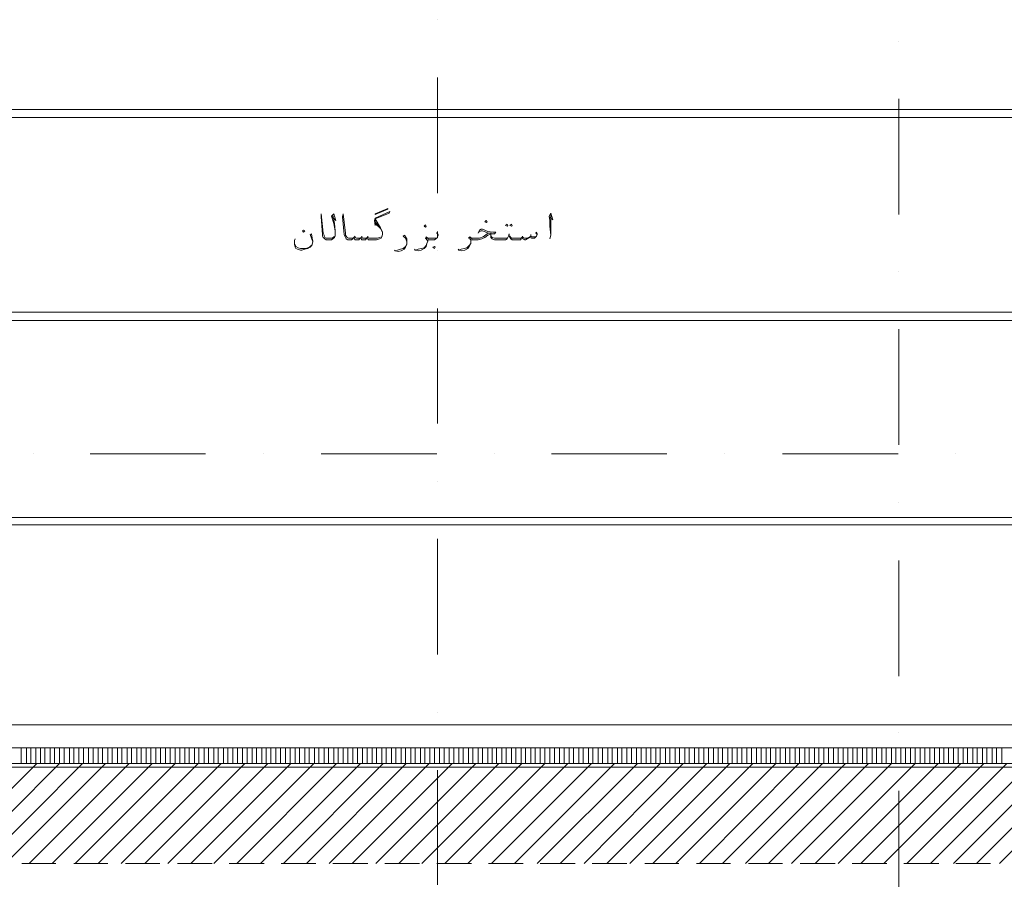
# Model space of a CAD drawing. Header units: metres. Extents: x -35.1 to 33.7, y -25.5 to 18.2.
# Tile 22 of 36: x -5.2 to 7.6, y -6.9 to 4.3. Entities that reach past the tile are written whole.
import ezdxf

# ---------------------------------------------------------------- set-up
doc = ezdxf.new("R2010")
doc.units = ezdxf.units.M
doc.header["$MEASUREMENT"] = 0
for name, color, linetype in [('PDF_ax', 7, 'Continuous'), ('PDF_hatch-plan', 7, 'Continuous'), ('PDF_khatchin', 7, 'Continuous'), ('PDF_line-estakhr', 7, 'Continuous'), ('PDF_textt', 7, 'Continuous')]:
    doc.layers.add(name, color=color, linetype=linetype)

msp = doc.modelspace()

# ---------------------------------------------------------------- linework, layer by layer
at = {"layer": 'PDF_ax', "lineweight": 9}
for points in [[(0.248, 4.322), (0.248, 4.322)], [(6.248, 4.042), (6.248, 4.042)], [(0.248, 3.57), (0.248, 2.068)], [(6.248, 3.291), (6.248, 1.789)], [(0.248, 1.317), (0.248, 1.317)], [(6.248, 1.047), (6.248, 1.047)], [(0.248, 0.565), (0.248, -0.927)], [(6.248, 0.296), (6.248, -1.207)], [(-5.01, -1.322), (-5.01, -1.322)], [(-4.269, -1.322), (-2.766, -1.322)], [(-2.015, -1.322), (-2.015, -1.322)], [(-1.264, -1.322), (0.239, -1.322)], [(0.99, -1.322), (0.99, -1.322)], [(1.731, -1.322), (3.234, -1.322)], [(3.985, -1.322), (3.985, -1.322)], [(4.736, -1.322), (6.239, -1.322)], [(6.99, -1.322), (6.99, -1.322)], [(0.248, -1.679), (0.248, -1.679)], [(6.248, -1.958), (6.248, -1.958)], [(0.248, -2.43), (0.248, -3.932)], [(6.248, -2.709), (6.248, -4.212)], [(0.248, -4.684), (0.248, -4.684)], [(6.248, -4.953), (6.248, -4.953)], [(0.248, -5.435), (0.248, -6.928)], [(6.248, -5.704), (6.248, -7.207)]]:
    msp.add_lwpolyline(points, dxfattribs=at)
at = {"layer": 'PDF_hatch-plan', "lineweight": 18}
for points in [[(-5.964, -6.648), (-4.664, -5.348), (-4.664, -5.146)], [(-5.165, -5.348), (-5.165, -5.146)], [(-5.097, -5.348), (-5.097, -5.146)], [(-5.039, -5.348), (-5.039, -5.146)], [(-4.972, -5.348), (-4.972, -5.146)], [(-4.914, -5.348), (-4.914, -5.146)], [(-4.856, -5.348), (-4.856, -5.146)], [(-4.789, -5.348), (-4.789, -5.146)], [(-4.731, -5.348), (-4.731, -5.146)], [(-4.606, -5.348), (-4.606, -5.146)], [(-4.538, -5.348), (-4.538, -5.146)], [(-4.481, -5.348), (-4.481, -5.146)], [(-4.461, -6.648), (-3.161, -5.348), (-3.161, -5.146)], [(-4.413, -5.348), (-4.413, -5.146)], [(-4.355, -5.348), (-4.355, -5.146)], [(-4.288, -5.348), (-4.288, -5.146)], [(-4.23, -5.348), (-4.23, -5.146)], [(-4.163, -5.348), (-4.163, -5.146)], [(-4.105, -5.348), (-4.105, -5.146)], [(-4.038, -5.348), (-4.038, -5.146)], [(-3.98, -5.348), (-3.98, -5.146)], [(-3.912, -5.348), (-3.912, -5.146)], [(-3.855, -5.348), (-3.855, -5.146)], [(-3.787, -5.348), (-3.787, -5.146)], [(-3.729, -5.348), (-3.729, -5.146)], [(-3.662, -5.348), (-3.662, -5.146)], [(-3.604, -5.348), (-3.604, -5.146)], [(-3.537, -5.348), (-3.537, -5.146)], [(-3.479, -5.348), (-3.479, -5.146)], [(-3.412, -5.348), (-3.412, -5.146)], [(-3.354, -5.348), (-3.354, -5.146)], [(-3.286, -5.348), (-3.286, -5.146)], [(-3.229, -5.348), (-3.229, -5.146)], [(-3.103, -5.348), (-3.103, -5.146)], [(-3.036, -5.348), (-3.036, -5.146)], [(-2.978, -5.348), (-2.978, -5.146)], [(-2.911, -5.348), (-2.911, -5.146)], [(-2.853, -5.348), (-2.853, -5.146)], [(-2.786, -5.348), (-2.786, -5.146)], [(-2.728, -5.348), (-2.728, -5.146)], [(-2.66, -5.348), (-2.66, -5.146)], [(-2.603, -5.348), (-2.603, -5.146)], [(-2.535, -5.348), (-2.535, -5.146)], [(-2.477, -5.348), (-2.477, -5.146)], [(-2.41, -5.348), (-2.41, -5.146)], [(-2.352, -5.348), (-2.352, -5.146)], [(-2.285, -5.348), (-2.285, -5.146)], [(-2.227, -5.348), (-2.227, -5.146)], [(-2.16, -5.348), (-2.16, -5.146)], [(-2.102, -5.348), (-2.102, -5.146)], [(-2.034, -5.348), (-2.034, -5.146)], [(-1.977, -5.348), (-1.977, -5.146)], [(-1.919, -5.348), (-1.919, -5.146)], [(-1.851, -5.348), (-1.851, -5.146)], [(-1.794, -5.348), (-1.794, -5.146)], [(-1.726, -5.348), (-1.726, -5.146)], [(-1.668, -5.348), (-1.668, -5.146)], [(-1.601, -5.348), (-1.601, -5.146)], [(-1.543, -5.348), (-1.543, -5.146)], [(-1.476, -5.348), (-1.476, -5.146)], [(-1.418, -5.348), (-1.418, -5.146)], [(-1.351, -5.348), (-1.351, -5.146)], [(-1.293, -5.348), (-1.293, -5.146)], [(-1.225, -5.348), (-1.225, -5.146)], [(-1.168, -5.348), (-1.168, -5.146)], [(-1.1, -5.348), (-1.1, -5.146)], [(-1.042, -5.348), (-1.042, -5.146)], [(-0.975, -5.348), (-0.975, -5.146)], [(-0.917, -5.348), (-0.917, -5.146)], [(-0.85, -5.348), (-0.85, -5.146)], [(-0.792, -5.348), (-0.792, -5.146)], [(-0.725, -5.348), (-0.725, -5.146)], [(-0.667, -5.348), (-0.667, -5.146)], [(-0.599, -5.348), (-0.599, -5.146)], [(-0.542, -5.348), (-0.542, -5.146)], [(-0.474, -5.348), (-0.474, -5.146)], [(-0.416, -5.348), (-0.416, -5.146)], [(-0.349, -5.348), (-0.349, -5.146)], [(-0.291, -5.348), (-0.291, -5.146)], [(-0.224, -5.348), (-0.224, -5.146)], [(-0.166, -5.348), (-0.166, -5.146)], [(-0.098, -5.348), (-0.098, -5.146)], [(-0.041, -5.348), (-0.041, -5.146)], [(0.027, -5.348), (0.027, -5.146)], [(0.085, -5.348), (0.085, -5.146)], [(0.152, -5.348), (0.152, -5.146)], [(0.21, -5.348), (0.21, -5.146)], [(0.277, -5.348), (0.277, -5.146)], [(0.335, -5.348), (0.335, -5.146)], [(0.345, -6.648), (1.645, -5.348), (1.645, -5.146)], [(0.402, -5.348), (0.402, -5.146)], [(0.46, -5.348), (0.46, -5.146)], [(0.528, -5.348), (0.528, -5.146)], [(0.585, -5.348), (0.585, -5.146)], [(0.653, -5.348), (0.653, -5.146)], [(0.711, -5.348), (0.711, -5.146)], [(0.778, -5.348), (0.778, -5.146)], [(0.836, -5.348), (0.836, -5.146)], [(0.903, -5.348), (0.903, -5.146)], [(0.961, -5.348), (0.961, -5.146)], [(1.019, -5.348), (1.019, -5.146)], [(1.086, -5.348), (1.086, -5.146)], [(1.144, -5.348), (1.144, -5.146)], [(1.211, -5.348), (1.211, -5.146)], [(1.269, -5.348), (1.269, -5.146)], [(1.337, -5.348), (1.337, -5.146)], [(1.394, -5.348), (1.394, -5.146)], [(1.462, -5.348), (1.462, -5.146)], [(1.52, -5.348), (1.52, -5.146)], [(1.587, -5.348), (1.587, -5.146)], [(1.712, -5.348), (1.712, -5.146)], [(1.77, -5.348), (1.77, -5.146)], [(1.837, -5.348), (1.837, -5.146)], [(1.847, -6.648), (3.147, -5.348), (3.147, -5.146)], [(1.895, -5.348), (1.895, -5.146)], [(1.963, -5.348), (1.963, -5.146)], [(2.02, -5.348), (2.02, -5.146)], [(2.088, -5.348), (2.088, -5.146)], [(2.146, -5.348), (2.146, -5.146)], [(2.213, -5.348), (2.213, -5.146)], [(2.271, -5.348), (2.271, -5.146)], [(2.338, -5.348), (2.338, -5.146)], [(2.396, -5.348), (2.396, -5.146)], [(2.463, -5.348), (2.463, -5.146)], [(2.521, -5.348), (2.521, -5.146)], [(2.589, -5.348), (2.589, -5.146)], [(2.646, -5.348), (2.646, -5.146)], [(2.714, -5.348), (2.714, -5.146)], [(2.772, -5.348), (2.772, -5.146)], [(2.839, -5.348), (2.839, -5.146)], [(2.897, -5.348), (2.897, -5.146)], [(2.964, -5.348), (2.964, -5.146)], [(3.022, -5.348), (3.022, -5.146)], [(3.089, -5.348), (3.089, -5.146)], [(3.215, -5.348), (3.215, -5.146)], [(3.272, -5.348), (3.272, -5.146)], [(3.34, -5.348), (3.34, -5.146)], [(3.349, -6.648), (4.65, -5.348), (4.65, -5.146)], [(3.398, -5.348), (3.398, -5.146)], [(3.465, -5.348), (3.465, -5.146)], [(3.523, -5.348), (3.523, -5.146)], [(3.59, -5.348), (3.59, -5.146)], [(3.648, -5.348), (3.648, -5.146)], [(3.715, -5.348), (3.715, -5.146)], [(3.773, -5.348), (3.773, -5.146)], [(3.841, -5.348), (3.841, -5.146)], [(3.898, -5.348), (3.898, -5.146)], [(3.956, -5.348), (3.956, -5.146)], [(4.024, -5.348), (4.024, -5.146)], [(4.081, -5.348), (4.081, -5.146)], [(4.149, -5.348), (4.149, -5.146)], [(4.207, -5.348), (4.207, -5.146)], [(4.274, -5.348), (4.274, -5.146)], [(4.332, -5.348), (4.332, -5.146)], [(4.399, -5.348), (4.399, -5.146)], [(4.457, -5.348), (4.457, -5.146)], [(4.524, -5.348), (4.524, -5.146)], [(4.582, -5.348), (4.582, -5.146)], [(4.707, -5.348), (4.707, -5.146)], [(4.775, -5.348), (4.775, -5.146)], [(4.833, -5.348), (4.833, -5.146)], [(4.852, -6.648), (6.152, -5.348), (6.152, -5.146)], [(4.9, -5.348), (4.9, -5.146)], [(4.958, -5.348), (4.958, -5.146)], [(5.025, -5.348), (5.025, -5.146)], [(5.083, -5.348), (5.083, -5.146)], [(5.151, -5.348), (5.151, -5.146)], [(5.16, -6.648), (6.46, -5.348), (6.46, -5.146)], [(5.208, -5.348), (5.208, -5.146)], [(5.276, -5.348), (5.276, -5.146)], [(5.334, -5.348), (5.334, -5.146)], [(5.401, -5.348), (5.401, -5.146)], [(5.459, -5.348), (5.459, -5.146)], [(5.526, -5.348), (5.526, -5.146)], [(5.584, -5.348), (5.584, -5.146)], [(5.651, -5.348), (5.651, -5.146)], [(5.709, -5.348), (5.709, -5.146)], [(5.777, -5.348), (5.777, -5.146)], [(5.834, -5.348), (5.834, -5.146)], [(5.902, -5.348), (5.902, -5.146)], [(5.96, -5.348), (5.96, -5.146)], [(6.027, -5.348), (6.027, -5.146)], [(6.085, -5.348), (6.085, -5.146)], [(6.21, -5.348), (6.21, -5.146)], [(6.277, -5.348), (6.277, -5.146)], [(6.335, -5.348), (6.335, -5.146)], [(6.403, -5.348), (6.403, -5.146)], [(6.528, -5.348), (6.528, -5.146)], [(6.586, -5.348), (6.586, -5.146)], [(6.653, -5.348), (6.653, -5.146)], [(6.663, -6.648), (7.963, -5.348), (7.963, -5.146)], [(6.711, -5.348), (6.711, -5.146)], [(6.778, -5.348), (6.778, -5.146)], [(6.836, -5.348), (6.836, -5.146)], [(6.894, -5.348), (6.894, -5.146)], [(6.961, -5.348), (6.961, -5.146)], [(7.019, -5.348), (7.019, -5.146)], [(7.086, -5.348), (7.086, -5.146)], [(7.144, -5.348), (7.144, -5.146)], [(7.212, -5.348), (7.212, -5.146)], [(7.269, -5.348), (7.269, -5.146)], [(7.337, -5.348), (7.337, -5.146)], [(7.395, -5.348), (7.395, -5.146)], [(7.462, -5.348), (7.462, -5.146)], [(7.52, -5.348), (7.52, -5.146)], [(7.587, -5.348), (7.587, -5.146)], [(-6.262, -6.648), (-4.962, -5.348)], [(-5.665, -6.648), (-4.365, -5.348)], [(-5.367, -6.648), (-4.067, -5.348)], [(-5.059, -6.648), (-3.758, -5.348)], [(-4.76, -6.648), (-3.46, -5.348)], [(-4.163, -6.648), (-2.863, -5.348)], [(-3.864, -6.648), (-2.564, -5.348)], [(-3.556, -6.648), (-2.256, -5.348)], [(-3.258, -6.648), (-1.957, -5.348)], [(-2.959, -6.648), (-1.659, -5.348)], [(-2.66, -6.648), (-1.36, -5.348)], [(-2.362, -6.648), (-1.062, -5.348)], [(-2.054, -6.648), (-0.753, -5.348)], [(-1.755, -6.648), (-0.455, -5.348)], [(-1.456, -6.648), (-0.156, -5.348)], [(-1.158, -6.648), (0.142, -5.348)], [(-0.859, -6.648), (0.441, -5.348)], [(-0.551, -6.648), (0.749, -5.348)], [(-0.253, -6.648), (1.048, -5.348)], [(0.046, -6.648), (1.346, -5.348)], [(0.643, -6.648), (1.943, -5.348)], [(0.951, -6.648), (2.252, -5.348)], [(1.25, -6.648), (2.55, -5.348)], [(1.548, -6.648), (2.849, -5.348)], [(2.155, -6.648), (3.446, -5.348)], [(2.454, -6.648), (3.754, -5.348)], [(2.752, -6.648), (4.053, -5.348)], [(3.051, -6.648), (4.351, -5.348)], [(3.658, -6.648), (4.948, -5.348)], [(3.956, -6.648), (5.256, -5.348)], [(4.255, -6.648), (5.555, -5.348)], [(4.553, -6.648), (5.854, -5.348)], [(5.459, -6.648), (6.759, -5.348)], [(5.757, -6.648), (7.057, -5.348)], [(6.056, -6.648), (7.356, -5.348)], [(6.354, -6.648), (7.655, -5.348)], [(6.961, -6.648), (8.261, -5.348)], [(7.26, -6.648), (8.56, -5.348)], [(7.558, -6.648), (8.859, -5.348)]]:
    msp.add_lwpolyline(points, dxfattribs=at)
at = {"layer": 'PDF_khatchin', "lineweight": 18}
for points in [[(-5.03, -5.348), (-4.577, -5.348)], [(-4.346, -5.348), (-3.903, -5.348)], [(-3.672, -5.348), (-3.229, -5.348)], [(-2.997, -5.348), (-2.554, -5.348)], [(-2.323, -5.348), (-1.871, -5.348)], [(-1.649, -5.348), (-1.196, -5.348)], [(-0.975, -5.348), (-0.522, -5.348)], [(-0.301, -5.348), (0.152, -5.348)], [(0.373, -5.348), (0.826, -5.348)], [(1.048, -5.348), (1.5, -5.348)], [(1.722, -5.348), (2.174, -5.348)], [(2.396, -5.348), (2.849, -5.348)], [(3.07, -5.348), (3.523, -5.348)], [(3.754, -5.348), (4.197, -5.348)], [(4.428, -5.348), (4.871, -5.348)], [(5.102, -5.348), (5.545, -5.348)], [(5.777, -5.348), (6.229, -5.348)], [(6.451, -5.348), (6.903, -5.348)], [(7.125, -5.348), (7.578, -5.348)], [(-5.155, -6.648), (-4.712, -6.648)], [(-4.481, -6.648), (-4.038, -6.648)], [(-3.807, -6.648), (-3.363, -6.648)], [(-3.132, -6.648), (-2.68, -6.648)], [(-2.458, -6.648), (-2.005, -6.648)], [(-1.784, -6.648), (-1.331, -6.648)], [(-1.11, -6.648), (-0.657, -6.648)], [(-0.436, -6.648), (0.017, -6.648)], [(0.239, -6.648), (0.691, -6.648)], [(0.913, -6.648), (1.365, -6.648)], [(1.587, -6.648), (2.04, -6.648)], [(2.261, -6.648), (2.714, -6.648)], [(2.945, -6.648), (3.388, -6.648)], [(3.619, -6.648), (4.062, -6.648)], [(4.293, -6.648), (4.736, -6.648)], [(4.968, -6.648), (5.42, -6.648)], [(5.642, -6.648), (6.094, -6.648)], [(6.316, -6.648), (6.769, -6.648)], [(6.99, -6.648), (7.443, -6.648)]]:
    msp.add_lwpolyline(points, dxfattribs=at)
at = {"layer": 'PDF_line-estakhr', "lineweight": 18}
for points in [[(-11.926, 3.05), (-11.926, 2.896), (-12.032, 2.896), (-12.032, 3.31), (-11.926, 3.31), (-11.926, 3.156), (11.632, 3.156), (11.632, 3.31), (11.729, 3.31), (11.729, 2.896), (11.632, 2.896), (11.632, 3.05)], [(-11.926, 0.411), (-11.926, 0.257), (-12.032, 0.257), (-12.032, 0.671), (-11.926, 0.671), (-11.926, 0.517), (11.632, 0.517), (11.632, 0.671), (11.729, 0.671), (11.729, 0.257), (11.632, 0.257), (11.632, 0.411)], [(-11.926, -2.247), (-11.926, -2.401), (-12.032, -2.401), (-12.032, -1.987), (-11.926, -1.987), (-11.926, -2.151), (11.632, -2.151), (11.632, -1.987), (11.729, -1.987), (11.729, -2.401), (11.632, -2.401), (11.632, -2.247)]]:
    msp.add_lwpolyline(points, close=True, dxfattribs=at)
for points in [[(12.326, -4.847), (-12.475, -4.847)], [(12.326, -5.146), (-12.475, -5.146)], [(12.326, -5.348), (-12.475, -5.348)], [(12.326, -5.396), (-12.475, -5.396)]]:
    msp.add_lwpolyline(points, dxfattribs=at)
at = {"layer": 'PDF_textt', "lineweight": 20}
for points in [[(-1.11, 1.779), (-1.091, 1.673), (-1.081, 1.577), (-1.081, 1.538), (-1.081, 1.509), (-1.091, 1.49), (-1.11, 1.471), (-1.129, 1.461), (-1.158, 1.461), (-1.168, 1.461), (-1.177, 1.461), (-1.196, 1.461), (-1.216, 1.471), (-1.235, 1.49), (-1.245, 1.509), (-1.245, 1.529), (-1.264, 1.76), (-1.264, 1.798), (-1.235, 1.548), (-1.225, 1.519), (-1.225, 1.509), (-1.216, 1.49), (-1.196, 1.48), (-1.177, 1.48), (-1.168, 1.48), (-1.139, 1.48), (-1.119, 1.48), (-1.1, 1.5), (-1.081, 1.509)], [(-1.129, 1.769), (-1.071, 1.712), (-1.1, 1.798), (-1.129, 1.769), (-1.1, 1.673), (-1.081, 1.577)], [(-0.474, 1.5), (-0.503, 1.49), (-0.532, 1.48), (-0.58, 1.48), (-0.609, 1.48), (-0.619, 1.48), (-0.638, 1.48), (-0.657, 1.49), (-0.657, 1.5), (-0.667, 1.49), (-0.686, 1.48), (-0.705, 1.48), (-0.725, 1.48), (-0.734, 1.5), (-0.744, 1.49), (-0.763, 1.48), (-0.782, 1.48), (-0.802, 1.48), (-0.821, 1.49), (-0.83, 1.5), (-0.84, 1.49), (-0.859, 1.48), (-0.869, 1.48), (-0.888, 1.48), (-0.908, 1.48), (-0.927, 1.49), (-0.936, 1.509), (-0.946, 1.519), (-0.946, 1.548), (-0.975, 1.798), (-0.985, 1.76), (-0.965, 1.529), (-0.956, 1.509), (-0.946, 1.49), (-0.936, 1.471), (-0.917, 1.461), (-0.888, 1.461), (-0.879, 1.461), (-0.869, 1.461), (-0.85, 1.471), (-0.84, 1.49), (-0.83, 1.471), (-0.821, 1.461), (-0.802, 1.461), (-0.792, 1.461), (-0.773, 1.461), (-0.763, 1.471), (-0.744, 1.49), (-0.744, 1.471), (-0.734, 1.461), (-0.715, 1.461), (-0.705, 1.461), (-0.686, 1.461), (-0.676, 1.471), (-0.667, 1.49), (-0.657, 1.471), (-0.647, 1.461), (-0.619, 1.461), (-0.609, 1.461), (-0.59, 1.461), (-0.542, 1.461), (-0.503, 1.471), (-0.484, 1.48), (-0.474, 1.5), (-0.464, 1.529), (-0.464, 1.538), (-0.464, 1.557), (-0.493, 1.615), (-0.561, 1.731), (-0.378, 1.808), (-0.368, 1.827), (-0.561, 1.74), (-0.57, 1.712), (-0.561, 1.644), (-0.561, 1.731)], [(1.703, 1.76), (1.751, 1.721), (1.722, 1.808), (1.703, 1.769), (1.712, 1.712), (1.712, 1.635), (1.722, 1.519), (1.712, 1.471)], [(-0.561, 1.692), (-0.522, 1.644)], [(-0.561, 1.673), (-0.493, 1.606), (-0.464, 1.557)], [(1.722, 1.519), (1.722, 1.596), (1.722, 1.731), (1.722, 1.789)], [(-1.37, 1.432), (-1.389, 1.48), (-1.408, 1.529), (-1.389, 1.538), (-1.379, 1.48), (-1.37, 1.442), (-1.37, 1.432), (-1.379, 1.403), (-1.379, 1.394), (-1.408, 1.365), (-1.437, 1.346), (-1.476, 1.336), (-1.514, 1.326), (-1.534, 1.326), (-1.572, 1.336), (-1.591, 1.346), (-1.601, 1.365), (-1.611, 1.403), (-1.611, 1.413), (-1.611, 1.452), (-1.601, 1.471)], [(0.248, 1.5), (0.248, 1.519), (0.248, 1.538), (0.239, 1.548), (0.248, 1.567), (0.248, 1.548), (0.258, 1.529), (0.258, 1.519), (0.248, 1.5), (0.248, 1.49), (0.229, 1.471), (0.21, 1.461), (0.181, 1.461), (0.142, 1.461), (0.133, 1.461), (0.123, 1.461), (0.123, 1.442), (0.113, 1.413), (0.104, 1.374), (0.075, 1.346), (0.036, 1.326), (-0.002, 1.317), (-0.041, 1.326), (-0.05, 1.336)], [(0.778, 1.548), (0.797, 1.586), (0.816, 1.596), (0.836, 1.596), (0.903, 1.567), (0.971, 1.557), (1.009, 1.557), (0.99, 1.538), (0.961, 1.538), (0.932, 1.529), (0.903, 1.519), (0.865, 1.49), (0.826, 1.471), (0.778, 1.461), (0.711, 1.461), (0.701, 1.461), (0.682, 1.461), (0.682, 1.442), (0.682, 1.413), (0.662, 1.374), (0.643, 1.346), (0.605, 1.326), (0.566, 1.317), (0.528, 1.326), (0.518, 1.336)], [(0.682, 1.442), (0.682, 1.461), (0.672, 1.471), (0.653, 1.48), (0.672, 1.5), (0.691, 1.48), (0.711, 1.48), (0.759, 1.48), (0.797, 1.48), (0.845, 1.5), (0.894, 1.538), (0.913, 1.548), (0.951, 1.548), (0.913, 1.548), (0.836, 1.577), (0.816, 1.577), (0.788, 1.557)], [(1.548, 1.529), (1.529, 1.548), (1.539, 1.557), (1.548, 1.538), (1.548, 1.529), (1.539, 1.509), (1.529, 1.5), (1.52, 1.49), (1.51, 1.48), (1.491, 1.48), (1.471, 1.48), (1.452, 1.49), (1.452, 1.5), (1.433, 1.48), (1.414, 1.471), (1.394, 1.461), (1.385, 1.461), (1.365, 1.471), (1.356, 1.48), (1.346, 1.49), (1.337, 1.471), (1.327, 1.461), (1.308, 1.461), (1.279, 1.461), (1.25, 1.461), (1.221, 1.461), (1.202, 1.471), (1.192, 1.49), (1.182, 1.509), (1.182, 1.538), (1.173, 1.509), (1.163, 1.49), (1.154, 1.471), (1.134, 1.461), (1.115, 1.461), (1.086, 1.461), (1.038, 1.461), (0.99, 1.461), (0.961, 1.471), (0.942, 1.49), (0.942, 1.519), (0.942, 1.538)], [(-1.611, 1.413), (-1.601, 1.394), (-1.591, 1.374), (-1.562, 1.355), (-1.534, 1.346), (-1.514, 1.346), (-1.466, 1.346), (-1.437, 1.355), (-1.408, 1.374), (-1.379, 1.394)], [(-0.821, 1.509), (-0.83, 1.5)], [(-0.734, 1.509), (-0.734, 1.5)], [(-0.657, 1.509), (-0.657, 1.5)], [(-0.147, 1.432), (-0.156, 1.461), (-0.166, 1.48), (-0.195, 1.509), (-0.176, 1.519), (-0.166, 1.5), (-0.147, 1.471), (-0.147, 1.442), (-0.147, 1.432), (-0.147, 1.403), (-0.166, 1.365), (-0.185, 1.336), (-0.224, 1.317), (-0.262, 1.307), (-0.301, 1.317), (-0.31, 1.326)], [(-0.031, 1.326), (-0.002, 1.336), (0.036, 1.346), (0.075, 1.355), (0.104, 1.384), (0.113, 1.413)], [(0.123, 1.442), (0.113, 1.461), (0.104, 1.471), (0.094, 1.48), (0.104, 1.5), (0.123, 1.48), (0.142, 1.48), (0.19, 1.48), (0.229, 1.48), (0.248, 1.49)], [(0.133, 1.471), (0.113, 1.48), (0.104, 1.49)], [(0.528, 1.326), (0.556, 1.336), (0.595, 1.346), (0.633, 1.355), (0.662, 1.384), (0.682, 1.413)], [(0.701, 1.471), (0.682, 1.48), (0.662, 1.49)], [(1.173, 1.509), (1.163, 1.49), (1.144, 1.48), (1.115, 1.48), (1.086, 1.48), (1.057, 1.48), (0.99, 1.48), (0.961, 1.49), (0.951, 1.5), (0.942, 1.519)], [(1.192, 1.509), (1.202, 1.49), (1.211, 1.48), (1.24, 1.48), (1.279, 1.48), (1.308, 1.48), (1.337, 1.48), (1.346, 1.49), (1.356, 1.5), (1.365, 1.49), (1.385, 1.48), (1.414, 1.48), (1.433, 1.49), (1.452, 1.5), (1.462, 1.509), (1.471, 1.5), (1.481, 1.5), (1.51, 1.5), (1.529, 1.5), (1.539, 1.509)], [(1.356, 1.509), (1.356, 1.5)], [(1.462, 1.529), (1.462, 1.509)], [(-0.291, 1.317), (-0.272, 1.326), (-0.233, 1.336), (-0.195, 1.346), (-0.166, 1.374), (-0.147, 1.403)]]:
    msp.add_lwpolyline(points, dxfattribs=at)
for points in [[(-0.561, 1.798), (-0.397, 1.866), (-0.397, 1.856), (-0.561, 1.789)], [(0.884, 1.683), (0.894, 1.692), (0.884, 1.712), (0.865, 1.692)], [(-1.495, 1.586), (-1.476, 1.577), (-1.495, 1.557), (-1.505, 1.577)], [(0.094, 1.625), (0.104, 1.635), (0.094, 1.654), (0.075, 1.635)], [(1.154, 1.663), (1.163, 1.644), (1.154, 1.635), (1.134, 1.644)], [(1.211, 1.663), (1.221, 1.644), (1.211, 1.635), (1.192, 1.644)], [(0.21, 1.346), (0.219, 1.365), (0.21, 1.374), (0.19, 1.365)]]:
    msp.add_lwpolyline(points, close=True, dxfattribs=at)

doc.saveas('drawing.dxf')
